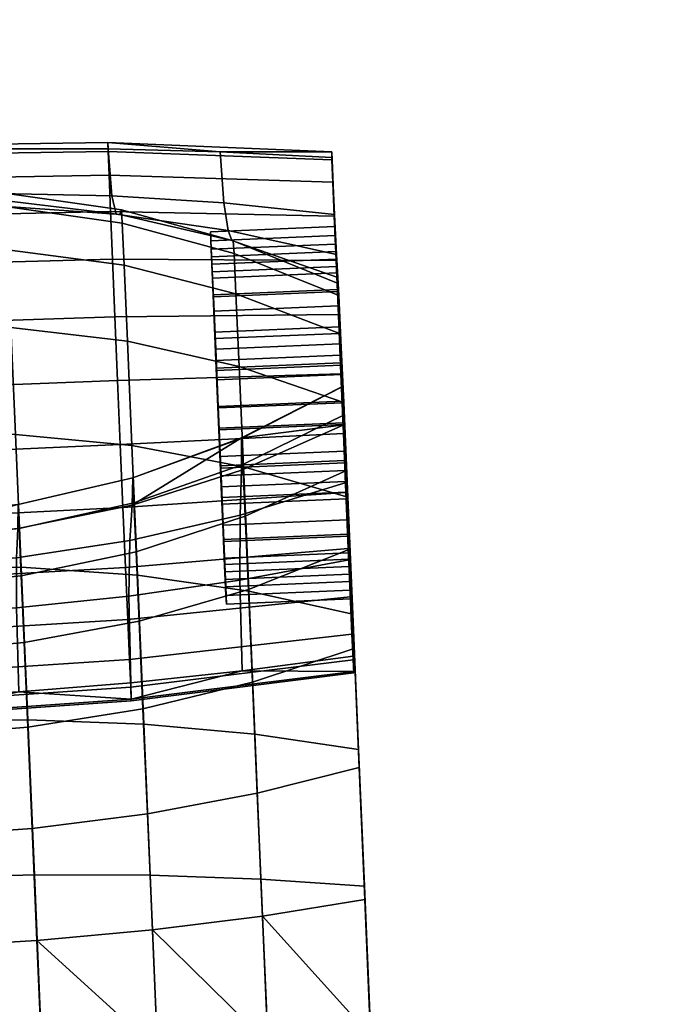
# Model space of a CAD drawing. Header units: millimetres. Extents: x -347 to 347, y -351 to 323.
# Tile 144 of 155: x 268 to 294, y 171 to 211. Entities that reach past the tile are written whole.
import ezdxf

# ---------------------------------------------------------------- set-up
doc = ezdxf.new("R2010")
doc.units = ezdxf.units.MM
doc.header["$MEASUREMENT"] = 0
doc.layers.add('kolecka', color=250, linetype='Continuous')
doc.layers.add('podrucky', color=7, linetype='Continuous')

msp = doc.modelspace()

# ---------------------------------------------------------------- meshes
at = {"layer": 'kolecka'}
mesh = msp.add_polyface(dxfattribs=at)
corners = [(193.84, 262.473, 30.246), (192.188, 262.596, 30.331), (192.388, 262.786, 26.127), (194.046, 262.681, 26.085), (195.588, 262.364, 30.186), (195.754, 262.596, 26.056), (195.422, 262.449, 34.326), (193.634, 262.63, 34.413), (197.406, 262.29, 30.15), (197.498, 262.54, 26.038), (197.314, 262.328, 34.273), (197.223, 262.462, 38.392), (195.256, 262.674, 38.453), (199.26, 262.262, 30.138), (199.26, 262.521, 26.032), (199.26, 262.284, 34.255), (199.26, 262.387, 38.372), (199.26, 262.544, 42.487), (197.131, 262.657, 42.508), (201.112, 262.29, 30.15), (201.021, 262.54, 26.038), (201.204, 262.328, 34.273), (201.296, 262.462, 38.392), (201.388, 262.657, 42.508), (202.93, 262.364, 30.186), (202.764, 262.596, 26.056), (203.096, 262.449, 34.326), (203.262, 262.674, 38.453), (204.678, 262.473, 30.246), (204.472, 262.681, 26.085), (204.885, 262.63, 34.413), (331.408, -56.337, 32.196), (331.408, -56.284, 28.713), (313.408, -56.284, 28.713), (313.408, -56.337, 32.196), (331.408, -56.798, 35.673), (313.408, -56.798, 35.673), (311.408, -56.758, 24.541), (300.408, -56.758, 24.541), (300.408, -56.378, 27.304), (311.408, -56.257, 30), (300.408, -56.257, 30), (300.408, -56.378, 32.696), (311.408, -56.758, 35.459), (299.304, -56.466, 30), (299.304, -57.041, 35.812), (333.408, -56.758, 24.541), (333.408, -56.257, 30), (344.408, -56.378, 27.304), (344.408, -56.758, 24.541), (333.408, -56.758, 35.459), (344.408, -56.378, 32.696), (344.408, -56.257, 30), (344.408, -56.758, 35.459), (345.513, -56.466, 30), (345.513, -56.996, 24.419)]
mesh.append_faces([[corners[k] for k in face] for face in [(0, 1, 2, 3), (4, 0, 3, 5), (6, 7, 0, 4), (8, 4, 5, 9), (10, 6, 4, 8), (11, 12, 6, 10), (13, 8, 9, 14), (15, 10, 8, 13), (16, 11, 10, 15), (17, 18, 11, 16), (19, 13, 14, 20), (21, 15, 13, 19), (22, 16, 15, 21), (23, 17, 16, 22), (24, 19, 20, 25), (26, 21, 19, 24), (27, 22, 21, 26), (28, 24, 25, 29), (30, 26, 24, 28), (31, 32, 33, 34), (35, 31, 34, 36), (37, 38, 39, 40), (40, 41, 42, 43), (41, 40, 39, 39), (44, 41, 39, 39), (44, 42, 41, 41), (44, 45, 42, 42), (46, 47, 48, 49), (47, 50, 51, 52), (50, 53, 51, 51), (52, 48, 47, 47), (54, 48, 52, 52), (54, 52, 51, 51), (55, 49, 48, 48), (54, 55, 48, 48)]])
at = {"layer": 'podrucky'}
mesh = msp.add_polyface(dxfattribs=at)
corners = [(272.143, 202.879, 615.419), (272.291, 202.862, 627.722), (276.791, 201.814, 627.663), (276.646, 202.225, 615.328), (267.546, 203.199, 615.475), (267.634, 203.427, 627.76), (271.968, 203.61, 603.076), (276.474, 203.329, 603.001), (267.43, 203.703, 603.123), (272.357, 203.043, 639.976), (276.854, 201.811, 639.984), (267.672, 203.725, 639.973), (271.818, 205.502, 590.862), (267.307, 205.495, 590.905), (276.325, 205.386, 590.792), (268.19, 190.244, 626.571), (263.483, 189.791, 626.617), (263.52, 188.71, 615.18), (268.144, 189.075, 615.135), (272.784, 191.191, 626.443), (272.697, 189.771, 615.011), (268.199, 191.219, 637.941), (272.811, 192.29, 637.851), (277.188, 193.89, 637.709), (271.818, 205.398, 585.669), (262.796, 205.26, 585.614), (262.782, 205.623, 588.299), (271.806, 205.754, 588.295), (271.857, 204.439, 583.199), (262.835, 204.278, 583.088), (271.918, 202.976, 581.076), (262.896, 202.782, 580.918), (271.997, 201.068, 579.342), (262.978, 200.833, 579.146), (272.094, 198.75, 578.062), (263.077, 198.462, 577.837), (272.201, 196.196, 577.359), (263.187, 195.852, 577.119), (272.311, 193.621, 577.269), (263.298, 193.22, 577.026), (272.418, 191.093, 577.768), (263.408, 190.635, 577.536), (272.521, 188.683, 578.867), (263.513, 188.172, 578.66), (268.103, 194.024, 664.944), (268.332, 188.698, 669.641), (273.001, 188.381, 668.923), (272.777, 193.578, 664.341), (263.335, 194.04, 665.151), (263.566, 188.67, 669.886), (267.916, 198.327, 659.293), (272.596, 197.776, 658.828), (263.146, 198.378, 659.454), (272.462, 200.823, 652.602), (277.083, 196.756, 658.077), (276.955, 199.68, 652.102), (267.778, 201.449, 652.912), (263.009, 201.527, 653.02), (272.385, 202.51, 646.391), (276.882, 201.299, 646.141), (267.7, 203.178, 646.547), (268.248, 190.246, 647.382), (272.861, 191.281, 647.641), (272.948, 189.315, 652.233), (268.332, 188.35, 651.81), (263.502, 189.761, 647.297), (263.584, 187.888, 651.669), (268.203, 191.212, 642.662), (272.815, 192.283, 642.747), (263.457, 190.715, 642.636), (263.453, 190.721, 637.974)]
mesh.append_faces([[corners[k] for k in face] for face in [(0, 1, 2, 3), (4, 5, 1, 0), (6, 0, 3, 7), (8, 4, 0, 6), (9, 10, 2, 1), (11, 9, 1, 5), (8, 6, 12, 13), (6, 7, 14, 12), (15, 16, 17, 18), (19, 15, 18, 20), (16, 15, 21, 21), (19, 22, 21, 15), (19, 23, 22, 22), (24, 25, 26, 27), (28, 29, 25, 24), (30, 31, 29, 28), (32, 33, 31, 30), (34, 35, 33, 32), (36, 37, 35, 34), (38, 39, 37, 36), (40, 41, 39, 38), (42, 43, 41, 40), (26, 13, 12, 27), (14, 27, 12, 12), (44, 45, 46, 47), (48, 49, 45, 44), (50, 44, 47, 51), (52, 48, 44, 50), (53, 51, 54, 55), (56, 50, 51, 53), (57, 52, 50, 56), (58, 53, 55, 59), (60, 56, 53, 58), (58, 59, 10, 9), (60, 58, 9, 11), (61, 62, 63, 64), (65, 61, 64, 66), (67, 68, 62, 61), (69, 67, 61, 65), (67, 21, 22, 68), (69, 70, 21, 67)]])
mesh = msp.add_polyface(dxfattribs=at)
corners = [(280.856, 204.157, 583.543), (280.82, 205.053, 585.849), (280.963, 201.677, 585.283), (280.809, 205.385, 588.301), (280.936, 202.375, 588.005), (281.038, 199.852, 582.85), (280.913, 202.792, 581.562), (280.987, 201.011, 579.944), (281.148, 197.212, 581.343), (280.82, 205.149, 590.696), (280.953, 202.022, 590.793), (280.927, 202.863, 602.897), (281.019, 200.517, 593.436), (281.123, 198.086, 595.262), (276.854, 201.811, 639.984), (281.075, 200.086, 639.997), (281.055, 200.328, 627.585), (276.791, 201.814, 627.663), (281.005, 201.254, 615.206), (276.646, 202.225, 615.328), (280.927, 202.863, 602.897), (276.474, 203.329, 603.001), (280.82, 205.149, 590.696), (276.325, 205.386, 590.792), (271.818, 205.398, 585.669), (271.806, 205.754, 588.295), (280.809, 205.385, 588.301), (280.82, 205.053, 585.849), (280.856, 204.157, 583.543), (271.857, 204.439, 583.199), (271.918, 202.976, 581.076), (280.913, 202.792, 581.562), (272.094, 198.75, 578.062), (271.997, 201.068, 579.342), (280.987, 201.011, 579.944), (281.077, 198.847, 578.749), (276.882, 201.299, 646.141), (281.1, 199.603, 645.807), (280.979, 201.378, 588.068), (281.106, 198.35, 588.258), (281.002, 200.773, 585.708), (280.993, 201.072, 590.484), (280.963, 201.677, 585.283), (275.968, 201.465, 585.287), (276.043, 199.64, 582.854), (281.038, 199.852, 582.85), (280.953, 202.022, 590.793), (275.957, 201.811, 590.797), (275.94, 202.163, 588.009), (280.936, 202.375, 588.005), (281.019, 200.517, 593.436), (276.023, 200.305, 593.44), (280.979, 201.378, 588.068), (275.982, 201.166, 588.072), (275.997, 200.861, 590.488), (280.993, 201.072, 590.484), (276.055, 199.556, 592.778), (281.05, 199.767, 592.774), (281.067, 199.191, 583.6), (276.071, 198.98, 583.604), (276.006, 200.561, 585.712), (281.002, 200.773, 585.708), (275.982, 201.166, 588.072), (276.006, 200.561, 585.712), (275.968, 201.465, 585.287), (276.043, 199.64, 582.854), (275.957, 201.811, 590.797), (275.94, 202.163, 588.009), (276.023, 200.305, 593.44), (275.997, 200.861, 590.488), (276.055, 199.556, 592.778)]
mesh.append_faces([[corners[k] for k in face] for face in [(0, 1, 2, 2), (3, 4, 1, 1), (1, 4, 2, 2), (5, 6, 0, 0), (0, 2, 5, 5), (7, 6, 5, 5), (5, 8, 7, 7), (9, 10, 3, 3), (9, 11, 12, 12), (12, 10, 9, 9), (11, 13, 12, 12), (10, 4, 3, 3), (14, 15, 16, 17), (18, 19, 17, 16), (19, 18, 20, 21), (21, 20, 22, 23), (24, 25, 26, 27), (23, 22, 26, 26), (26, 25, 23, 23), (27, 28, 29, 24), (30, 29, 28, 31), (32, 33, 34, 35), (33, 30, 31, 34), (36, 37, 15, 14), (38, 39, 40, 40), (39, 38, 41, 41), (42, 43, 44, 45), (46, 47, 48, 49), (50, 51, 47, 46), (49, 48, 43, 42), (52, 53, 54, 55), (55, 54, 56, 57), (58, 59, 60, 61), (61, 60, 53, 52), (62, 63, 64, 64), (65, 64, 63, 63), (66, 62, 67, 67), (64, 67, 62, 62), (68, 69, 66, 66), (62, 66, 69, 69), (69, 68, 70, 70)]])
mesh = msp.add_polyface(dxfattribs=at)
corners = [(245.726, 182.99, 589.999), (244.841, 203.863, 588.33), (245.726, 182.929, 587.526), (245.488, 189.989, 662.098), (245.573, 187.9, 658.433), (245.746, 183.902, 662.285), (245.701, 183.603, 592.326), (244.853, 203.627, 590.725), (245.69, 185.281, 666.25), (254.286, 188.992, 615.026), (249.783, 189.627, 614.832), (250, 187.025, 603.516), (254.505, 186.759, 603.653), (258.883, 188.683, 615.143), (259.042, 186.676, 603.733), (263.52, 188.71, 615.18), (263.593, 186.776, 603.758), (268.144, 189.075, 615.135), (268.135, 187.06, 603.726), (272.697, 189.771, 615.011), (272.649, 187.527, 603.638), (250.196, 183.386, 592.482), (245.547, 187.469, 603.326), (245.701, 183.603, 592.326), (259.214, 183.301, 592.657), (254.702, 183.286, 592.592), (245.425, 190.572, 614.565), (263.725, 183.434, 592.676), (268.231, 183.683, 592.649), (272.728, 184.048, 592.577), (263.604, 186.04, 580.329), (254.585, 185.835, 580.514), (254.495, 187.921, 578.881), (263.513, 188.172, 578.66), (272.61, 186.597, 580.499), (272.521, 188.683, 578.867), (263.676, 184.396, 582.388), (254.654, 184.227, 582.529), (272.68, 184.99, 582.514), (272.729, 183.882, 584.842), (263.726, 183.263, 584.769), (245.656, 184.481, 582.934), (245.592, 185.983, 581.053), (245.702, 183.448, 585.107), (254.703, 183.119, 584.857), (245.508, 187.93, 579.529), (263.566, 188.67, 669.886), (263.831, 182.481, 673.485), (268.595, 182.559, 673.21), (268.332, 188.698, 669.641), (258.814, 188.295, 669.648), (259.077, 182.157, 673.218), (254.188, 187.584, 668.939), (254.443, 181.596, 672.422), (249.784, 186.567, 667.789), (250.03, 180.819, 671.132), (245.69, 185.281, 666.25), (249.569, 191.555, 663.391), (245.488, 189.989, 662.098), (263.7, 185.237, 655.502), (268.448, 185.665, 655.691), (268.595, 182.267, 658.965), (263.845, 181.881, 658.735), (254.256, 185.734, 656.273), (258.932, 185.262, 655.699), (259.078, 181.864, 658.973), (254.407, 182.211, 659.668), (249.773, 186.628, 657.197), (249.934, 182.901, 660.788), (268.332, 188.35, 651.81), (272.948, 189.315, 652.233), (273.069, 186.53, 656.257), (263.584, 187.888, 651.669), (258.815, 187.947, 651.818), (254.135, 188.519, 652.248), (249.646, 189.573, 652.941), (258.731, 189.844, 647.39), (263.502, 189.761, 647.297), (245.746, 183.902, 662.285), (245.573, 187.9, 658.433), (245.436, 191.059, 653.867)]
mesh.append_faces([[corners[k] for k in face] for face in [(0, 1, 2, 2), (3, 4, 5, 5), (6, 7, 0, 0), (8, 3, 5, 5), (9, 10, 11, 12), (13, 9, 12, 14), (15, 13, 14, 16), (17, 15, 16, 18), (19, 17, 18, 20), (21, 11, 22, 23), (24, 14, 12, 25), (25, 12, 11, 21), (11, 10, 26, 22), (14, 24, 27, 16), (28, 18, 16, 27), (29, 20, 18, 28), (30, 31, 32, 33), (34, 30, 33, 35), (36, 37, 31, 30), (38, 36, 30, 34), (39, 40, 36, 38), (41, 42, 31, 37), (43, 41, 37, 44), (42, 45, 32, 31), (46, 47, 48, 49), (50, 51, 47, 46), (52, 53, 51, 50), (54, 55, 53, 52), (56, 54, 57, 58), (59, 60, 61, 62), (63, 64, 65, 66), (67, 63, 66, 68), (69, 70, 71, 60), (72, 69, 60, 59), (73, 72, 59, 64), (74, 73, 64, 63), (75, 74, 63, 67), (76, 77, 72, 73), (78, 79, 67, 68), (75, 67, 79, 80)]])
mesh = msp.add_polyface(dxfattribs=at)
corners = [(281.178, 196.464, 578.093), (281.077, 198.847, 578.749), (281.148, 197.212, 581.343), (280.987, 201.011, 579.944), (280.927, 202.863, 602.897), (281.239, 195.366, 595.961), (281.123, 198.086, 595.262), (281.393, 192.094, 614.536), (281.005, 201.254, 615.206), (281.304, 194.42, 625.961), (281.055, 200.328, 627.585), (281.075, 200.086, 639.997), (281.1, 199.603, 645.807), (281.252, 195.949, 643.074), (281.248, 195.957, 637.519), (281.169, 198.075, 651.434), (281.305, 194.812, 648.627), (281.515, 188.991, 603.297), (272.201, 196.196, 577.359), (272.094, 198.75, 578.062), (281.077, 198.847, 578.749), (281.178, 196.464, 578.093), (281.169, 198.075, 651.434), (276.955, 199.68, 652.102), (277.083, 196.756, 658.077), (281.291, 195.314, 657.074), (281.1, 199.603, 645.807), (276.882, 201.299, 646.141), (281.185, 196.435, 585.373), (281.067, 199.191, 583.6), (281.002, 200.773, 585.708), (281.106, 198.35, 588.258), (281.163, 196.903, 582.294), (281.265, 194.489, 581.988), (281.05, 199.767, 592.774), (281.174, 196.811, 591.361), (280.993, 201.072, 590.484), (281.24, 195.303, 594.963), (281.141, 197.661, 594.357), (281.038, 199.852, 582.85), (276.043, 199.64, 582.854), (276.153, 197, 581.347), (281.148, 197.212, 581.343), (281.123, 198.086, 595.262), (276.128, 197.875, 595.266), (276.023, 200.305, 593.44), (281.019, 200.517, 593.436), (281.239, 195.366, 595.961), (276.243, 195.155, 595.965), (281.05, 199.767, 592.774), (276.055, 199.556, 592.778), (276.145, 197.449, 594.361), (281.141, 197.661, 594.357), (281.163, 196.903, 582.294), (276.167, 196.692, 582.298), (276.071, 198.98, 583.604), (281.067, 199.191, 583.6), (276.245, 195.092, 594.967), (281.24, 195.303, 594.963), (276.071, 198.98, 583.604), (276.167, 196.692, 582.298), (276.153, 197, 581.347), (276.271, 194.215, 580.994), (276.006, 200.561, 585.712), (276.043, 199.64, 582.854), (276.243, 195.155, 595.965), (276.245, 195.092, 594.967), (276.145, 197.449, 594.361), (276.128, 197.875, 595.266), (276.055, 199.556, 592.778), (276.023, 200.305, 593.44), (276.189, 196.224, 585.377), (281.185, 196.435, 585.373), (281.106, 198.35, 588.258), (276.11, 198.139, 588.262), (276.11, 198.139, 588.262), (281.106, 198.35, 588.258), (281.174, 196.811, 591.361), (276.179, 196.6, 591.365), (276.179, 196.6, 591.365), (276.403, 191.23, 588.697), (276.11, 198.139, 588.262)]
mesh.append_faces([[corners[k] for k in face] for face in [(0, 1, 2, 2), (3, 2, 1, 1), (4, 5, 6, 6), (7, 4, 8, 8), (9, 8, 10, 10), (11, 12, 13, 13), (14, 10, 11, 11), (14, 11, 13, 13), (15, 16, 12, 12), (16, 13, 12, 12), (9, 10, 14, 14), (7, 17, 4, 4), (18, 19, 20, 21), (22, 23, 24, 25), (26, 27, 23, 22), (28, 29, 30, 30), (31, 28, 30, 30), (32, 29, 28, 28), (33, 32, 28, 28), (34, 35, 36, 36), (37, 35, 38, 38), (34, 38, 35, 35), (36, 35, 31, 31), (39, 40, 41, 42), (43, 44, 45, 46), (47, 48, 44, 43), (49, 50, 51, 52), (53, 54, 55, 56), (52, 51, 57, 58), (59, 60, 61, 61), (62, 61, 60, 60), (63, 59, 64, 64), (61, 64, 59, 59), (65, 66, 67, 67), (67, 68, 65, 65), (68, 67, 69, 69), (68, 69, 70, 70), (71, 72, 73, 74), (75, 76, 77, 78), (79, 80, 81, 81)]])
mesh = msp.add_polyface(dxfattribs=at)
corners = [(281.178, 196.464, 578.093), (281.148, 197.212, 581.343), (281.267, 194.426, 580.99), (281.279, 194.06, 578.009), (281.382, 191.706, 581.689), (281.38, 191.701, 578.474), (280.927, 202.863, 602.897), (281.515, 188.991, 603.297), (281.239, 195.366, 595.961), (281.403, 192.582, 653.837), (281.305, 194.812, 648.627), (281.169, 198.075, 651.434), (281.393, 192.094, 614.536), (281.005, 201.254, 615.206), (281.304, 194.42, 625.961), (281.356, 192.581, 595.608), (281.541, 189.422, 658.404), (281.291, 195.314, 657.074), (281.456, 191.511, 662.069), (277.18, 192.599, 626.237), (281.304, 194.42, 625.961), (277.188, 193.89, 637.709), (281.248, 195.957, 637.519), (281.178, 196.464, 578.093), (281.279, 194.06, 578.009), (272.311, 193.621, 577.269), (272.201, 196.196, 577.359), (272.596, 197.776, 658.828), (272.777, 193.578, 664.341), (277.258, 192.726, 663.369), (277.083, 196.756, 658.077), (281.456, 191.511, 662.069), (281.291, 195.314, 657.074), (281.252, 195.949, 643.074), (281.305, 194.812, 648.627), (277.241, 192.824, 648.062), (277.192, 193.884, 642.886), (272.815, 192.283, 642.747), (272.811, 192.29, 637.851), (281.174, 196.811, 591.361), (281.24, 195.303, 594.963), (281.32, 193.357, 591.578), (281.365, 192.132, 582.594), (281.265, 194.489, 581.988), (281.331, 192.981, 585.59), (281.343, 192.889, 594.657), (281.185, 196.435, 585.373), (281.148, 197.212, 581.343), (276.153, 197, 581.347), (276.271, 194.215, 580.994), (281.267, 194.426, 580.99), (276.387, 191.495, 581.693), (281.382, 191.706, 581.689), (281.356, 192.581, 595.608), (276.361, 192.369, 595.612), (276.243, 195.155, 595.965), (281.239, 195.366, 595.961), (281.365, 192.132, 582.594), (276.369, 191.92, 582.598), (276.27, 194.277, 581.992), (281.265, 194.489, 581.988), (281.24, 195.303, 594.963), (276.245, 195.092, 594.967), (276.347, 192.678, 594.661), (281.343, 192.889, 594.657), (276.167, 196.692, 582.298), (281.163, 196.903, 582.294), (276.369, 191.92, 582.598), (276.387, 191.495, 581.693), (276.271, 194.215, 580.994), (276.27, 194.277, 581.992), (276.167, 196.692, 582.298), (276.243, 195.155, 595.965), (276.361, 192.369, 595.612), (276.347, 192.678, 594.661), (276.245, 195.092, 594.967), (276.179, 196.6, 591.365), (281.174, 196.811, 591.361), (281.32, 193.357, 591.578), (276.325, 193.146, 591.582), (276.336, 192.77, 585.594), (281.331, 192.981, 585.59), (281.185, 196.435, 585.373), (276.189, 196.224, 585.377), (276.403, 191.23, 588.697), (276.189, 196.224, 585.377), (276.11, 198.139, 588.262), (276.336, 192.77, 585.594), (276.325, 193.146, 591.582), (276.179, 196.6, 591.365)]
mesh.append_faces([[corners[k] for k in face] for face in [(0, 1, 2, 2), (2, 3, 0, 0), (4, 5, 2, 2), (5, 3, 2, 2), (6, 7, 8, 8), (9, 10, 11, 11), (12, 13, 14, 14), (7, 15, 8, 8), (16, 9, 17, 17), (9, 11, 17, 17), (18, 16, 17, 17), (19, 20, 21, 21), (20, 22, 21, 21), (23, 24, 25, 26), (27, 28, 29, 30), (29, 31, 32, 30), (33, 34, 35, 36), (37, 21, 36, 36), (36, 21, 33, 33), (33, 21, 22, 22), (37, 38, 21, 21), (39, 40, 41, 41), (42, 43, 44, 44), (40, 45, 41, 41), (43, 46, 44, 44), (47, 48, 49, 50), (50, 49, 51, 52), (53, 54, 55, 56), (57, 58, 59, 60), (61, 62, 63, 64), (60, 59, 65, 66), (67, 68, 69, 69), (69, 70, 67, 67), (70, 69, 71, 71), (72, 73, 74, 74), (74, 75, 72, 72), (76, 77, 78, 79), (80, 81, 82, 83), (84, 85, 86, 86), (85, 84, 87, 87), (88, 84, 89, 89)]])
mesh = msp.add_polyface(dxfattribs=at)
corners = [(281.382, 191.706, 581.689), (281.476, 189.452, 579.5), (281.38, 191.701, 578.474), (281.56, 187.505, 581.024), (281.486, 189.275, 583.515), (281.467, 189.94, 594.101), (281.356, 192.581, 595.608), (281.515, 188.991, 603.297), (277.13, 190.784, 614.81), (272.697, 189.771, 615.011), (272.649, 187.527, 603.638), (277.115, 188.172, 603.494), (277.18, 192.599, 626.237), (272.784, 191.191, 626.443), (281.515, 188.991, 603.297), (281.393, 192.094, 614.536), (281.304, 194.42, 625.961), (277.188, 193.89, 637.709), (272.418, 191.093, 577.768), (272.311, 193.621, 577.269), (281.279, 194.06, 578.009), (281.38, 191.701, 578.474), (272.521, 188.683, 578.867), (281.476, 189.452, 579.5), (272.777, 193.578, 664.341), (273.001, 188.381, 668.923), (277.473, 187.739, 667.767), (277.258, 192.726, 663.369), (281.456, 191.511, 662.069), (281.658, 186.803, 666.22), (272.861, 191.281, 647.641), (277.241, 192.824, 648.062), (277.334, 190.744, 652.918), (272.948, 189.315, 652.233), (272.815, 192.283, 642.747), (277.192, 193.884, 642.886), (277.462, 187.8, 657.175), (281.403, 192.582, 653.837), (281.541, 189.422, 658.404), (281.305, 194.812, 648.627), (281.331, 192.981, 585.59), (281.513, 188.72, 586.466), (281.455, 190.025, 584.176), (281.365, 192.132, 582.594), (281.399, 191.442, 588.693), (281.438, 190.601, 593.351), (281.32, 193.357, 591.578), (281.343, 192.889, 594.657), (281.504, 189.02, 591.242), (281.527, 188.415, 588.883), (281.467, 189.94, 594.101), (276.472, 189.729, 594.105), (276.361, 192.369, 595.612), (281.356, 192.581, 595.608), (281.542, 188.116, 591.668), (276.547, 187.904, 591.672), (281.382, 191.706, 581.689), (276.387, 191.495, 581.693), (276.491, 189.064, 583.519), (281.486, 189.275, 583.515), (281.513, 188.72, 586.466), (276.517, 188.508, 586.47), (276.46, 189.813, 584.18), (281.455, 190.025, 584.176), (276.369, 191.92, 582.598), (281.365, 192.132, 582.594), (281.343, 192.889, 594.657), (276.347, 192.678, 594.661), (276.442, 190.39, 593.355), (281.438, 190.601, 593.351), (276.508, 188.808, 591.246), (281.504, 189.02, 591.242), (276.517, 188.508, 586.47), (276.491, 189.064, 583.519), (276.46, 189.813, 584.18), (276.387, 191.495, 581.693), (276.369, 191.92, 582.598), (276.361, 192.369, 595.612), (276.472, 189.729, 594.105), (276.442, 190.39, 593.355), (276.508, 188.808, 591.246), (276.347, 192.678, 594.661), (276.325, 193.146, 591.582), (281.32, 193.357, 591.578), (281.399, 191.442, 588.693), (276.403, 191.23, 588.697), (276.403, 191.23, 588.697), (281.399, 191.442, 588.693), (281.331, 192.981, 585.59), (276.336, 192.77, 585.594)]
mesh.append_faces([[corners[k] for k in face] for face in [(0, 1, 2, 2), (3, 1, 0, 0), (4, 3, 0, 0), (5, 6, 7, 7), (8, 9, 10, 11), (12, 13, 9, 8), (8, 11, 14, 15), (15, 16, 12, 8), (12, 17, 13, 13), (18, 19, 20, 21), (22, 18, 21, 23), (24, 25, 26, 27), (28, 27, 26, 29), (30, 31, 32, 33), (34, 35, 31, 30), (36, 32, 37, 38), (32, 31, 39, 37), (40, 41, 42, 42), (43, 40, 42, 42), (44, 41, 40, 40), (45, 46, 47, 47), (44, 46, 48, 48), (45, 48, 46, 46), (49, 44, 48, 48), (49, 41, 44, 44), (50, 51, 52, 53), (54, 55, 51, 50), (56, 57, 58, 59), (60, 61, 62, 63), (63, 62, 64, 65), (66, 67, 68, 69), (69, 68, 70, 71), (72, 73, 74, 74), (75, 74, 73, 73), (74, 75, 76, 76), (77, 78, 79, 79), (80, 79, 78, 78), (79, 81, 77, 77), (82, 83, 84, 85), (86, 87, 88, 89)]])
mesh = msp.add_polyface(dxfattribs=at)
corners = [(281.486, 189.275, 583.515), (281.624, 186.004, 582.904), (281.56, 187.505, 581.024), (281.553, 187.77, 586.157), (281.67, 184.97, 585.078), (281.569, 187.418, 588.946), (281.693, 184.451, 587.496), (281.693, 184.512, 589.97), (281.669, 185.125, 592.297), (281.542, 188.116, 591.668), (281.467, 189.94, 594.101), (281.515, 188.991, 603.297), (281.658, 186.803, 666.22), (281.714, 185.424, 662.256), (281.456, 191.511, 662.069), (281.541, 189.422, 658.404), (281.918, 180.643, 665.294), (277.209, 184.529, 592.46), (277.115, 188.172, 603.494), (272.649, 187.527, 603.638), (272.728, 184.048, 592.577), (281.669, 185.125, 592.297), (281.515, 188.991, 603.297), (272.61, 186.597, 580.499), (272.521, 188.683, 578.867), (281.476, 189.452, 579.5), (281.56, 187.505, 581.024), (272.68, 184.99, 582.514), (281.624, 186.004, 582.904), (281.67, 184.97, 585.078), (272.729, 183.882, 584.842), (272.754, 183.326, 587.434), (281.693, 184.451, 587.496), (272.754, 183.392, 590.084), (281.693, 184.512, 589.97), (273.001, 188.381, 668.923), (273.258, 182.392, 672.407), (277.719, 181.991, 671.11), (277.473, 187.739, 667.767), (268.332, 188.698, 669.641), (268.595, 182.559, 673.21), (281.658, 186.803, 666.22), (281.891, 181.378, 669.376), (273.069, 186.53, 656.257), (277.462, 187.8, 657.175), (277.622, 184.073, 660.765), (273.222, 183.007, 659.652), (268.448, 185.665, 655.691), (268.595, 182.267, 658.965), (272.948, 189.315, 652.233), (277.334, 190.744, 652.918), (281.541, 189.422, 658.404), (281.714, 185.424, 662.256), (281.569, 187.418, 588.946), (276.574, 187.206, 588.95), (276.547, 187.904, 591.672), (281.542, 188.116, 591.668), (281.486, 189.275, 583.515), (276.491, 189.064, 583.519), (276.557, 187.558, 586.161), (281.553, 187.77, 586.157), (281.504, 189.02, 591.242), (276.508, 188.808, 591.246), (276.531, 188.203, 588.887), (281.527, 188.415, 588.883), (276.517, 188.508, 586.47), (281.513, 188.72, 586.466), (276.531, 188.203, 588.887), (276.557, 187.558, 586.161), (276.517, 188.508, 586.47), (276.491, 189.064, 583.519), (276.547, 187.904, 591.672), (276.574, 187.206, 588.95), (276.472, 189.729, 594.105), (276.508, 188.808, 591.246)]
mesh.append_faces([[corners[k] for k in face] for face in [(0, 1, 2, 2), (0, 3, 4, 4), (3, 5, 6, 6), (6, 4, 3, 3), (1, 0, 4, 4), (7, 6, 5, 5), (8, 7, 9, 9), (8, 10, 11, 11), (9, 10, 8, 8), (12, 13, 14, 14), (15, 14, 13, 13), (16, 13, 12, 12), (9, 7, 5, 5), (17, 18, 19, 20), (21, 22, 18, 17), (23, 24, 25, 26), (27, 23, 26, 28), (28, 29, 30, 27), (31, 30, 29, 32), (33, 31, 32, 34), (33, 17, 20, 20), (21, 17, 34, 34), (33, 34, 17, 17), (35, 36, 37, 38), (39, 40, 36, 35), (41, 38, 37, 42), (43, 44, 45, 46), (47, 43, 46, 48), (49, 50, 44, 43), (51, 52, 45, 44), (53, 54, 55, 56), (57, 58, 59, 60), (60, 59, 54, 53), (61, 62, 63, 64), (64, 63, 65, 66), (67, 68, 69, 69), (70, 69, 68, 68), (71, 72, 67, 67), (68, 67, 72, 72), (73, 71, 74, 74), (67, 74, 71, 71)]])
mesh = msp.add_polyface(dxfattribs=at)
corners = [(245.923, 179.855, 669.405), (245.69, 185.281, 666.25), (245.95, 179.121, 665.324), (245.746, 183.902, 662.285), (246.176, 173.826, 667.336), (281.658, 186.803, 666.22), (281.891, 181.378, 669.376), (281.918, 180.643, 665.294), (282.144, 175.348, 667.306), (263.726, 183.263, 584.769), (254.703, 183.119, 584.857), (254.654, 184.227, 582.529), (263.676, 184.396, 582.388), (263.752, 182.695, 587.418), (254.729, 182.563, 587.449), (272.754, 183.326, 587.434), (272.729, 183.882, 584.842), (263.751, 182.762, 590.127), (254.729, 182.629, 590.098), (272.754, 183.392, 590.084), (245.726, 182.929, 587.526), (245.702, 183.448, 585.107), (245.726, 182.99, 589.999), (250.196, 183.386, 592.482), (245.701, 183.603, 592.326), (254.702, 183.286, 592.592), (263.725, 183.434, 592.676), (259.214, 183.301, 592.657), (268.231, 183.683, 592.649), (272.728, 184.048, 592.577), (273.258, 182.392, 672.407), (273.517, 176.322, 674.531), (277.967, 176.165, 673.149), (277.719, 181.991, 671.11), (268.595, 182.559, 673.21), (268.859, 176.338, 675.388), (263.831, 182.481, 673.485), (264.099, 176.209, 675.68), (259.077, 182.157, 673.218), (259.343, 175.936, 675.395), (254.443, 181.596, 672.422), (254.702, 175.525, 674.546), (250.03, 180.819, 671.132), (250.278, 174.993, 673.171), (282.125, 175.878, 671.3), (281.891, 181.378, 669.376), (245.923, 179.855, 669.405), (246.157, 174.356, 671.33), (249.784, 186.567, 667.789), (245.69, 185.281, 666.25), (273.222, 183.007, 659.652), (277.622, 184.073, 660.765), (277.813, 179.617, 663.597), (273.401, 178.793, 662.33), (268.595, 182.267, 658.965), (268.77, 178.203, 661.548), (263.845, 181.881, 658.735), (264.017, 177.868, 661.285), (259.078, 181.864, 658.973), (259.253, 177.8, 661.555), (254.407, 182.211, 659.668), (254.588, 177.997, 662.345), (249.934, 182.901, 660.788), (250.125, 178.445, 663.62), (258.932, 185.262, 655.699), (263.7, 185.237, 655.502), (281.918, 180.643, 665.294), (282.144, 175.348, 667.306), (278.023, 174.682, 665.472), (281.714, 185.424, 662.256), (245.95, 179.121, 665.324), (245.746, 183.902, 662.285)]
mesh.append_faces([[corners[k] for k in face] for face in [(0, 1, 2, 2), (3, 2, 1, 1), (4, 0, 2, 2), (5, 6, 7, 7), (7, 6, 8, 8), (9, 10, 11, 12), (13, 14, 10, 9), (15, 13, 9, 16), (17, 18, 14, 13), (19, 17, 13, 15), (10, 14, 20, 21), (22, 20, 14, 18), (22, 23, 24, 24), (18, 23, 22, 22), (23, 18, 25, 25), (26, 27, 17, 17), (18, 17, 27, 27), (28, 26, 17, 17), (27, 25, 18, 18), (29, 28, 19, 19), (19, 28, 17, 17), (30, 31, 32, 33), (34, 35, 31, 30), (36, 37, 35, 34), (38, 39, 37, 36), (40, 41, 39, 38), (42, 43, 41, 40), (32, 44, 45, 33), (42, 46, 47, 43), (48, 49, 46, 42), (50, 51, 52, 53), (54, 50, 53, 55), (56, 54, 55, 57), (58, 56, 57, 59), (60, 58, 59, 61), (62, 60, 61, 63), (64, 65, 56, 58), (66, 67, 68, 52), (69, 66, 52, 51), (62, 63, 70, 71)]])
mesh = msp.add_polyface(dxfattribs=at)
corners = [(246.157, 174.356, 671.33), (246.176, 173.826, 667.336), (246.408, 168.349, 668.232), (246.401, 168.6, 672.224), (257.424, -91.622, 684.58), (245.923, 179.855, 669.405), (281.891, 181.378, 669.376), (282.125, 175.878, 671.3), (282.144, 175.348, 667.306), (282.369, 170.122, 672.195), (282.376, 169.871, 668.203), (282.369, 170.122, 672.195), (278.226, 170.066, 674.096), (293.384, -89.849, 688.543), (282.125, 175.878, 671.3), (277.967, 176.165, 673.149), (273.786, 169.967, 675.518), (273.517, 176.322, 674.531), (268.859, 176.338, 675.388), (269.136, 169.826, 676.4), (264.099, 176.209, 675.68), (264.377, 169.643, 676.701), (259.619, 169.423, 676.408), (259.343, 175.936, 675.395), (250.537, 168.894, 674.119), (254.972, 169.171, 675.534), (254.702, 175.525, 674.546), (250.278, 174.993, 673.171), (246.401, 168.6, 672.224), (246.157, 174.356, 671.33), (289.255, -90.394, 682.656), (278.24, 169.577, 666.308), (282.376, 169.871, 668.203), (284.82, -90.671, 681.241), (273.806, 169.3, 664.893), (273.401, 178.793, 662.33), (277.813, 179.617, 663.597), (278.023, 174.682, 665.472), (273.601, 174.127, 664.103), (268.77, 178.203, 661.548), (268.961, 173.703, 663.258), (264.017, 177.868, 661.285), (264.206, 173.425, 662.974), (259.253, 177.8, 661.555), (259.444, 173.3, 663.265), (254.588, 177.997, 662.345), (254.787, 173.331, 664.119), (250.125, 178.445, 663.62), (250.335, 173.51, 665.495), (269.158, 169.048, 664.02), (282.144, 175.348, 667.306), (264.4, 168.828, 663.726), (259.642, 168.645, 664.027), (254.992, 168.504, 664.909), (250.552, 168.405, 666.331), (246.408, 168.349, 668.232), (246.176, 173.826, 667.336), (245.95, 179.121, 665.324)]
mesh.append_faces([[corners[k] for k in face] for face in [(0, 1, 2, 2), (2, 3, 0, 0), (4, 3, 2, 2), (5, 1, 0, 0), (6, 7, 8, 8), (9, 10, 7, 7), (8, 7, 10, 10), (11, 12, 13, 13), (14, 15, 12, 11), (16, 12, 15, 17), (17, 18, 19, 16), (18, 20, 21, 19), (22, 21, 20, 23), (24, 25, 26, 27), (23, 26, 25, 22), (28, 24, 27, 29), (30, 31, 32, 32), (33, 34, 31, 31), (35, 36, 37, 38), (39, 35, 38, 40), (41, 39, 40, 42), (43, 41, 42, 44), (45, 43, 44, 46), (47, 45, 46, 48), (31, 37, 32, 32), (31, 34, 38, 38), (34, 49, 40, 40), (32, 37, 50, 50), (34, 40, 38, 38), (31, 38, 37, 37), (40, 49, 51, 42), (42, 51, 52, 52), (44, 52, 53, 53), (46, 53, 54, 54), (48, 54, 55, 55), (52, 44, 42, 42), (54, 48, 46, 46), (53, 46, 44, 44), (47, 48, 56, 57), (55, 56, 48, 48)]])

doc.saveas('drawing.dxf')
